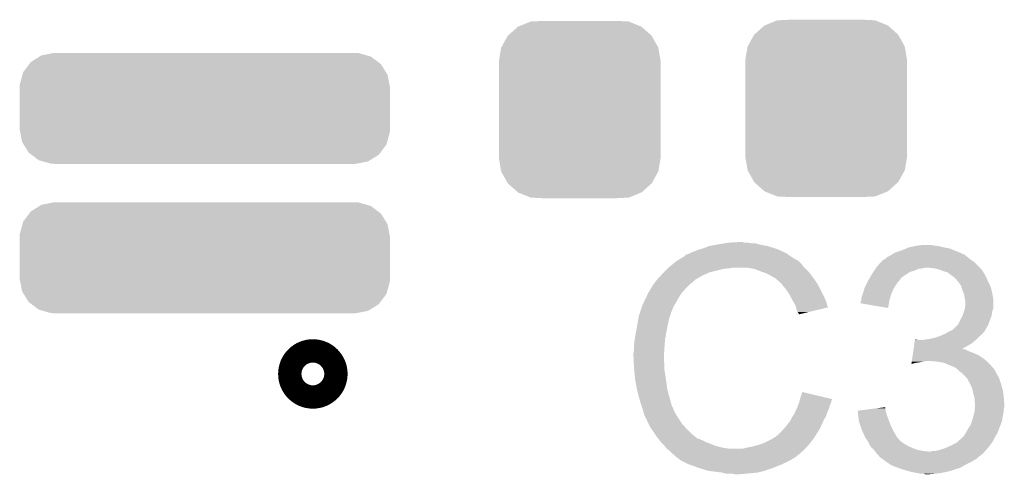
# Model space of a CAD drawing. Extents: x -1.3 to 24.2, y -3.9 to 53.4.
# Tile 15 of 25: x 12.8 to 17.1, y 7.8 to 9.7. Entities that reach past the tile are written whole.
import ezdxf

# ---------------------------------------------------------------- set-up
doc = ezdxf.new("R2010")
doc.units = 0
doc.layers.get('0').update_dxf_attribs({"linetype": 'CONTINUOUS'})
doc.layers.add('CURRENT_15_CLICK_V100_GTO', color=14, linetype='CONTINUOUS')
doc.layers.add('CURRENT_15_CLICK_V100_GTS', color=12, linetype='CONTINUOUS')

# ---------------------------------------------------------------- blocks, each defined once
blk = doc.blocks.new('CUSTOM_63')
for points in [[(-0.20803, 0.383392), (-0.154122, 0.38608), (0.212412, 0.383392), (0.154132, 0.38608)], [(-0.312264, 0.321732), (-0.26893, 0.360448), (0.312592, 0.321732), (0.268592, 0.360448)], [(-0.26893, 0.360448), (-0.267216, 0.361152), (0.268592, 0.360448), (0.26779, 0.361152)], [(-0.267216, 0.361152), (-0.213724, 0.383108), (0.26779, 0.361152), (0.21312, 0.383108)], [(-0.213724, 0.383108), (-0.20803, 0.383392), (0.21312, 0.383108), (0.212412, 0.383392)], [(-0.341452, 0.269636), (-0.313432, 0.320688), (0.341702, 0.269636), (0.313176, 0.320688)], [(-0.313432, 0.320688), (-0.312264, 0.321732), (0.313176, 0.320688), (0.312592, 0.321732)], [(-0.35179, 0.21082), (-0.342144, 0.268372), (0.35179, 0.21082), (0.34192, 0.268372)], [(-0.342144, 0.268372), (-0.341452, 0.269636), (0.34192, 0.268372), (0.341702, 0.269636)], [(-0.35179, 0.20955), (-0.35179, 0.21082), (0.35179, 0.20955), (0.35179, 0.21082)], [(-0.35179, -0.20955), (-0.35179, 0.20955), (0.35179, -0.20955), (0.35179, 0.20955)], [(-0.35179, -0.21082), (-0.35179, -0.20955), (0.35179, -0.21082), (0.35179, -0.20955)], [(-0.34192, -0.268358), (-0.35179, -0.21082), (0.342148, -0.268358), (0.35179, -0.21082)], [(-0.341702, -0.269636), (-0.34192, -0.268358), (0.341446, -0.269636), (0.342148, -0.268358)], [(-0.313184, -0.320676), (-0.341702, -0.269636), (0.31344, -0.320676), (0.341446, -0.269636)], [(-0.312594, -0.321732), (-0.313184, -0.320676), (0.312258, -0.321732), (0.31344, -0.320676)], [(-0.268602, -0.36044), (-0.312594, -0.321732), (0.26894, -0.36044), (0.312258, -0.321732)], [(-0.267792, -0.361154), (-0.268602, -0.36044), (0.2672, -0.361154), (0.26894, -0.36044)], [(-0.213136, -0.383104), (-0.267792, -0.361154), (0.213734, -0.383104), (0.2672, -0.361154)], [(-0.212414, -0.383394), (-0.213136, -0.383104), (0.207926, -0.383394), (0.213734, -0.383104)], [(-0.154122, -0.38608), (-0.212414, -0.383394), (0.154132, -0.38608), (0.207926, -0.383394)]]:
    blk.add_solid(points)
blk = doc.blocks.new('CUSTOM_64')
for points in [[(-0.75703, 0.2015), (-0.719014, 0.22542), (0.753994, 0.2015), (0.722454, 0.22542)], [(-0.719014, 0.22542), (-0.71052, 0.230764), (0.722454, 0.22542), (0.703884, 0.230764)], [(-0.71052, 0.230764), (-0.660092, 0.240616), (0.703884, 0.230764), (0.669646, 0.240616)], [(-0.660092, 0.240616), (-0.65659, 0.2413), (0.669646, 0.240616), (0.65659, 0.2413)], [(-0.789864, 0.157438), (-0.76395, 0.192214), (0.787708, 0.157438), (0.766236, 0.192214)], [(-0.76395, 0.192214), (-0.75703, 0.2015), (0.766236, 0.192214), (0.753994, 0.2015)], [(-0.80461, 0.104502), (-0.793202, 0.145458), (0.802744, 0.104502), (0.795104, 0.145458)], [(-0.793202, 0.145458), (-0.789864, 0.157438), (0.795104, 0.145458), (0.787708, 0.157438)], [(-0.80518, 0.09144), (-0.80461, 0.104502), (0.80518, 0.09144), (0.802744, 0.104502)], [(-0.80518, -0.09144), (-0.80518, 0.09144), (0.80518, -0.09144), (0.80518, 0.09144)], [(-0.802742, -0.104502), (-0.80518, -0.09144), (0.80461, -0.104502), (0.80518, -0.09144)], [(-0.795104, -0.145458), (-0.802742, -0.104502), (0.7932, -0.145458), (0.80461, -0.104502)], [(-0.787706, -0.157438), (-0.795104, -0.145458), (0.789864, -0.157438), (0.7932, -0.145458)], [(-0.766236, -0.192214), (-0.787706, -0.157438), (0.763948, -0.192214), (0.789864, -0.157438)], [(-0.753992, -0.2015), (-0.766236, -0.192214), (0.75703, -0.2015), (0.763948, -0.192214)], [(-0.722454, -0.22542), (-0.753992, -0.2015), (0.719012, -0.22542), (0.75703, -0.2015)], [(-0.703882, -0.230764), (-0.722454, -0.22542), (0.71052, -0.230764), (0.719012, -0.22542)], [(-0.669646, -0.240616), (-0.703882, -0.230764), (0.66009, -0.240616), (0.71052, -0.230764)], [(-0.65659, -0.2413), (-0.669646, -0.240616), (0.65659, -0.2413), (0.66009, -0.240616)]]:
    blk.add_solid(points)

msp = doc.modelspace()

# ---------------------------------------------------------------- linework, layer by layer
at = {"layer": 'CURRENT_15_CLICK_V100_GTO', "const_width": 0.20066}
msp.add_lwpolyline([(14.00302, 8.19658, 1), (14.10462, 8.19658, 1)], format="xyb", close=True, dxfattribs=at)
at = {"layer": 'CURRENT_15_CLICK_V100_GTO'}
for points in [[(15.725138, 8.73506), (15.74038, 8.74014), (16.08455, 8.73506), (16.07312, 8.74014)], [(15.74038, 8.74014), (15.758162, 8.74522), (16.07312, 8.74014), (16.056866, 8.74522)], [(15.758162, 8.74522), (15.775942, 8.75284), (16.056866, 8.74522), (16.032482, 8.75284)], [(15.775942, 8.75284), (15.81658, 8.76046), (16.032482, 8.75284), (15.994378, 8.76046)], [(15.81658, 8.76046), (15.84706, 8.76554), (15.994378, 8.76046), (15.976604, 8.76554)], [(15.84706, 8.76554), (15.8623, 8.76808), (15.961362, 8.76554), (15.94358, 8.76808)], [(15.8623, 8.76808), (15.907982, 8.770618), (15.930884, 8.76808), (15.923262, 8.770618)], [(15.907982, 8.770618), (15.908018, 8.77062), (15.923262, 8.770618), (15.908018, 8.77062)], [(16.616678, 8.73506), (16.634962, 8.742678), (16.84147, 8.73506), (16.822422, 8.742678)], [(16.634962, 8.742678), (16.647162, 8.74776), (16.822422, 8.742678), (16.79702, 8.74776)], [(16.647162, 8.74776), (16.67256, 8.75284), (16.79702, 8.74776), (16.774158, 8.75284)], [(16.67256, 8.75284), (16.68526, 8.75538), (16.774158, 8.75284), (16.75638, 8.75538)], [(16.68526, 8.75538), (16.705582, 8.75792), (16.75638, 8.75538), (16.741142, 8.75792)], [(15.642156, 8.691878), (15.646382, 8.694414), (16.159484, 8.691878), (16.156946, 8.694414)], [(15.646382, 8.694414), (15.646392, 8.69442), (16.156946, 8.694414), (16.154404, 8.69442)], [(15.646392, 8.69442), (15.667548, 8.70712), (16.154404, 8.69442), (16.13408, 8.70712)], [(15.667548, 8.70712), (15.6718, 8.709672), (16.13408, 8.70712), (16.130508, 8.709672)], [(15.6718, 8.709672), (15.671814, 8.712206), (16.130508, 8.709672), (16.12696, 8.712206)], [(15.671814, 8.712206), (15.681962, 8.71728), (16.12696, 8.712206), (16.119854, 8.71728)], [(15.681962, 8.71728), (15.689574, 8.719818), (16.119854, 8.71728), (16.1163, 8.719818)], [(15.689574, 8.719818), (15.68958, 8.71982), (16.1163, 8.719818), (16.116298, 8.71982)], [(15.68958, 8.71982), (15.69974, 8.7249), (16.116298, 8.71982), (16.10614, 8.7249)], [(15.69974, 8.7249), (15.712438, 8.72998), (16.10614, 8.7249), (16.09598, 8.72998)], [(15.712438, 8.72998), (15.725138, 8.73506), (16.09598, 8.72998), (16.08455, 8.73506)], [(16.535406, 8.691886), (16.537944, 8.694422), (16.918424, 8.691886), (16.914874, 8.694422)], [(16.537944, 8.694422), (16.543016, 8.69696), (16.914874, 8.694422), (16.91132, 8.69696)], [(16.543016, 8.69696), (16.54302, 8.696962), (16.91132, 8.69696), (16.911318, 8.696962)], [(16.54302, 8.696962), (16.5481, 8.70204), (16.911318, 8.696962), (16.90497, 8.70204)], [(16.5481, 8.70204), (16.555722, 8.70712), (16.90497, 8.70204), (16.89862, 8.70712)], [(16.555722, 8.70712), (16.565882, 8.712202), (16.89862, 8.70712), (16.892268, 8.712202)], [(16.565882, 8.712202), (16.573494, 8.717278), (16.892268, 8.712202), (16.885922, 8.717278)], [(16.573494, 8.717278), (16.573498, 8.71728), (16.885922, 8.717278), (16.885916, 8.71728)], [(16.573498, 8.71728), (16.577724, 8.719816), (16.885916, 8.71728), (16.875778, 8.719816)], [(16.577724, 8.719816), (16.581928, 8.722338), (16.875778, 8.719816), (16.87576, 8.722338)], [(16.581928, 8.722338), (16.581966, 8.72236), (16.87576, 8.722338), (16.873224, 8.72236)], [(16.581966, 8.72236), (16.5862, 8.7249), (16.873224, 8.72236), (16.866874, 8.7249)], [(16.5862, 8.7249), (16.616678, 8.73506), (16.866874, 8.7249), (16.84147, 8.73506)], [(15.58036, 8.63854), (15.5956, 8.65378), (15.778478, 8.63854), (15.83944, 8.65378)], [(15.5956, 8.65378), (15.59814, 8.65632), (15.83944, 8.65378), (15.864842, 8.65632)], [(15.59814, 8.65632), (15.60068, 8.65886), (15.864842, 8.65632), (15.877538, 8.65886)], [(15.60068, 8.65886), (15.606682, 8.66394), (16.192502, 8.65886), (16.187422, 8.66394)], [(15.606682, 8.66394), (15.618688, 8.674098), (16.187422, 8.66394), (16.1798, 8.674098)], [(15.618688, 8.674098), (15.633702, 8.686802), (16.1798, 8.674098), (16.167096, 8.686802)], [(15.633702, 8.686802), (15.637926, 8.689338), (16.167096, 8.686802), (16.16456, 8.689338)], [(15.637926, 8.689338), (15.642156, 8.691878), (16.16456, 8.689338), (16.159484, 8.691878)], [(15.974058, 8.65378), (15.941038, 8.65886), (16.197582, 8.65378), (16.192502, 8.65886)], [(15.99946, 8.64362), (15.974058, 8.65378), (16.207742, 8.64362), (16.197582, 8.65378)], [(16.495604, 8.646158), (16.500684, 8.653778), (16.67002, 8.646158), (16.687798, 8.653778)], [(16.500684, 8.653778), (16.502378, 8.65632), (16.687798, 8.653778), (16.70558, 8.65632)], [(16.502378, 8.65632), (16.504072, 8.65886), (16.70558, 8.65632), (16.718278, 8.65886)], [(16.504072, 8.65886), (16.507462, 8.663942), (16.9545, 8.65886), (16.949418, 8.663942)], [(16.507462, 8.663942), (16.525934, 8.684258), (16.949418, 8.663942), (16.929102, 8.684258)], [(16.525934, 8.684258), (16.532866, 8.69188), (16.929102, 8.684258), (16.918432, 8.69188)], [(16.532866, 8.69188), (16.535406, 8.691886), (16.918432, 8.69188), (16.918424, 8.691886)], [(16.756378, 8.65632), (16.730982, 8.65886), (16.95704, 8.65632), (16.9545, 8.65886)], [(16.776698, 8.65124), (16.756378, 8.65632), (16.96212, 8.65124), (16.95704, 8.65632)], [(16.79702, 8.64362), (16.776698, 8.65124), (16.9672, 8.64362), (16.96212, 8.65124)], [(15.549646, 8.605518), (15.565812, 8.6233), (15.714978, 8.605518), (15.745462, 8.6233)], [(15.565812, 8.6233), (15.57274, 8.63092), (15.745462, 8.6233), (15.76197, 8.63092)], [(15.57274, 8.63092), (15.58036, 8.63854), (15.76197, 8.63092), (15.778478, 8.63854)], [(16.007086, 8.641078), (15.99946, 8.64362), (16.210282, 8.641078), (16.207742, 8.64362)], [(16.022318, 8.636), (16.007086, 8.641078), (16.214346, 8.636), (16.210282, 8.641078)], [(16.03756, 8.62838), (16.022318, 8.636), (16.22044, 8.62838), (16.214346, 8.636)], [(16.04264, 8.62584), (16.03756, 8.62838), (16.222256, 8.62584), (16.22044, 8.62838)], [(16.055342, 8.61822), (16.04264, 8.62584), (16.227698, 8.61822), (16.222256, 8.62584)], [(16.065496, 8.613142), (16.055342, 8.61822), (16.231326, 8.613142), (16.227698, 8.61822)], [(16.06804, 8.6106), (16.065496, 8.613142), (16.233142, 8.6106), (16.231326, 8.613142)], [(16.088044, 8.59282), (16.06804, 8.6106), (16.245842, 8.59282), (16.233142, 8.6106)], [(16.47084, 8.605518), (16.475286, 8.61314), (16.606518, 8.605518), (16.6116, 8.61314)], [(16.475286, 8.61314), (16.476766, 8.615678), (16.6116, 8.61314), (16.614138, 8.615678)], [(16.476766, 8.615678), (16.484174, 8.62838), (16.614138, 8.615678), (16.631922, 8.62838)], [(16.484174, 8.62838), (16.487138, 8.63346), (16.631922, 8.62838), (16.640048, 8.63346)], [(16.487138, 8.63346), (16.492216, 8.641078), (16.640048, 8.63346), (16.652238, 8.641078)], [(16.492216, 8.641078), (16.495604, 8.646158), (16.652238, 8.641078), (16.67002, 8.646158)], [(16.814798, 8.638542), (16.79702, 8.64362), (16.970584, 8.638542), (16.9672, 8.64362)], [(16.8275, 8.62838), (16.814798, 8.638542), (16.977358, 8.62838), (16.970584, 8.638542)], [(16.827506, 8.628376), (16.8275, 8.62838), (16.97736, 8.628376), (16.977358, 8.62838)], [(16.830896, 8.625834), (16.827506, 8.628376), (16.977364, 8.625834), (16.97736, 8.628376)], [(16.83766, 8.62076), (16.830896, 8.625834), (16.980748, 8.62076), (16.977364, 8.625834)], [(16.84147, 8.61822), (16.83766, 8.62076), (16.98244, 8.61822), (16.980748, 8.62076)], [(16.845278, 8.61568), (16.84147, 8.61822), (16.983456, 8.61568), (16.98244, 8.61822)], [(16.853988, 8.60552), (16.845278, 8.61568), (16.98752, 8.60552), (16.983456, 8.61568)], [(15.52194, 8.564878), (15.523464, 8.56742), (15.672114, 8.564878), (15.67434, 8.56742)], [(15.523464, 8.56742), (15.529558, 8.57758), (15.67434, 8.56742), (15.6845, 8.57758)], [(15.529558, 8.57758), (15.534892, 8.5852), (15.6845, 8.57758), (15.69212, 8.5852)], [(15.534892, 8.5852), (15.542004, 8.595358), (15.69212, 8.5852), (15.704818, 8.595358)], [(15.542004, 8.595358), (15.547342, 8.602982), (15.704818, 8.595358), (15.712442, 8.602982)], [(15.547342, 8.602982), (15.549646, 8.605518), (15.712442, 8.602982), (15.714978, 8.605518)], [(16.0909, 8.59028), (16.088044, 8.59282), (16.247294, 8.59028), (16.245842, 8.59282)], [(16.103092, 8.57504), (16.0909, 8.59028), (16.256, 8.57504), (16.247294, 8.59028)], [(16.11122, 8.56488), (16.103092, 8.57504), (16.26108, 8.56488), (16.256, 8.57504)], [(16.128998, 8.53948), (16.11122, 8.56488), (16.27378, 8.53948), (16.26108, 8.56488)], [(16.451832, 8.564878), (16.45412, 8.5725), (16.57858, 8.564878), (16.582934, 8.5725)], [(16.45412, 8.5725), (16.4592, 8.582662), (16.582934, 8.5725), (16.588742, 8.582662)], [(16.4592, 8.582662), (16.46682, 8.5979), (16.588742, 8.582662), (16.5989, 8.5979)], [(16.46682, 8.5979), (16.46936, 8.602978), (16.5989, 8.5979), (16.603978, 8.602978)], [(16.46936, 8.602978), (16.47084, 8.605518), (16.603978, 8.602978), (16.606518, 8.605518)], [(16.86052, 8.5979), (16.853988, 8.60552), (16.99133, 8.5979), (16.98752, 8.60552)], [(16.865964, 8.59028), (16.86052, 8.5979), (16.99514, 8.59028), (16.99133, 8.5979)], [(16.873218, 8.580124), (16.865964, 8.59028), (16.999494, 8.580124), (16.99514, 8.59028)], [(16.875398, 8.572498), (16.873218, 8.580124), (17.00276, 8.572498), (16.999494, 8.580124)], [(16.878298, 8.56234), (16.875398, 8.572498), (17.0053, 8.56234), (17.00276, 8.572498)], [(15.499526, 8.5217), (15.5067, 8.536944), (15.64132, 8.5217), (15.650464, 8.536944)], [(15.5067, 8.536944), (15.506706, 8.539486), (15.650464, 8.536944), (15.65199, 8.539486)], [(15.506706, 8.539486), (15.50924, 8.542024), (15.65199, 8.539486), (15.653512, 8.542024)], [(15.50924, 8.542024), (15.510934, 8.547098), (15.653512, 8.542024), (15.656558, 8.547098)], [(15.510934, 8.547098), (15.511784, 8.549642), (15.656558, 8.547098), (15.658784, 8.549642)], [(15.511784, 8.549642), (15.516862, 8.554724), (15.658784, 8.549642), (15.66323, 8.554724)], [(15.516862, 8.554724), (15.52194, 8.564878), (15.66323, 8.554724), (15.672114, 8.564878)], [(16.13154, 8.5344), (16.128998, 8.53948), (16.27632, 8.5344), (16.27378, 8.53948)], [(16.1417, 8.51408), (16.13154, 8.5344), (16.285354, 8.51408), (16.27632, 8.5344)], [(16.43888, 8.524242), (16.441422, 8.534402), (16.56357, 8.524242), (16.56634, 8.534402)], [(16.43888, 8.516624), (16.43888, 8.524242), (16.561492, 8.516624), (16.56357, 8.524242)], [(16.441422, 8.534402), (16.444468, 8.54202), (16.56634, 8.534402), (16.568418, 8.54202)], [(16.444468, 8.54202), (16.4465, 8.547098), (16.568418, 8.54202), (16.570674, 8.547098)], [(16.4465, 8.547098), (16.451832, 8.564878), (16.570674, 8.547098), (16.57858, 8.564878)], [(16.882654, 8.55218), (16.878298, 8.56234), (17.00784, 8.55218), (17.0053, 8.56234)], [(16.885918, 8.544562), (16.882654, 8.55218), (17.009364, 8.544562), (17.00784, 8.55218)], [(16.88846, 8.52932), (16.885918, 8.544562), (17.012412, 8.52932), (17.009364, 8.544562)], [(16.88897, 8.526778), (16.88846, 8.52932), (17.01292, 8.526778), (17.012412, 8.52932)], [(16.891, 8.516622), (16.88897, 8.526778), (17.012918, 8.516622), (17.01292, 8.526778)], [(15.475372, 8.460736), (15.485532, 8.49122), (15.61084, 8.460736), (15.62354, 8.49122)], [(15.485532, 8.49122), (15.48638, 8.49376), (15.62354, 8.49122), (15.62502, 8.49376)], [(15.48638, 8.49376), (15.499526, 8.5217), (15.62502, 8.49376), (15.64132, 8.5217)], [(16.143112, 8.51154), (16.1417, 8.51408), (16.286482, 8.51154), (16.285354, 8.51408)], [(16.1544, 8.491222), (16.143112, 8.51154), (16.292556, 8.491222), (16.286482, 8.51154)], [(16.155674, 8.486134), (16.1544, 8.491222), (16.294076, 8.486134), (16.292556, 8.491222)], [(16.156942, 8.48106), (16.155674, 8.486134), (16.272914, 8.48106), (16.294076, 8.486134)], [(16.16202, 8.465824), (16.156942, 8.48106), (16.209372, 8.465824), (16.272914, 8.48106)], [(16.43634, 8.503938), (16.436342, 8.511544), (16.559102, 8.503938), (16.560374, 8.511544)], [(16.555698, 8.483604), (16.43634, 8.503938), (16.555698, 8.483604), (16.559102, 8.503938)], [(16.436342, 8.511544), (16.437608, 8.51408), (16.560374, 8.511544), (16.5608, 8.51408)], [(16.437608, 8.51408), (16.43888, 8.516624), (16.5608, 8.51408), (16.561492, 8.516624)], [(16.88846, 8.47598), (16.889306, 8.481058), (17.011224, 8.47598), (17.012918, 8.481058)], [(16.889306, 8.481058), (16.891, 8.491222), (17.012918, 8.481058), (17.012918, 8.491222)], [(16.891, 8.491222), (16.891, 8.516622), (17.012918, 8.491222), (17.012918, 8.516622)], [(15.46733, 8.42518), (15.470716, 8.445498), (15.60068, 8.42518), (15.605758, 8.445498)], [(15.470716, 8.445498), (15.471142, 8.448042), (15.605758, 8.445498), (15.60703, 8.448042)], [(15.471142, 8.448042), (15.471986, 8.450576), (15.60703, 8.448042), (15.608298, 8.450576)], [(15.471986, 8.450576), (15.473678, 8.455654), (15.608298, 8.450576), (15.6083, 8.455654)], [(15.473678, 8.455654), (15.474524, 8.458194), (15.6083, 8.455654), (15.610834, 8.458194)], [(15.474524, 8.458194), (15.475372, 8.460736), (15.610834, 8.458194), (15.61084, 8.460736)], [(16.167094, 8.460746), (16.16202, 8.465824), (16.188194, 8.460746), (16.209372, 8.465824)], [(16.1671, 8.455688), (16.167094, 8.460746), (16.1671, 8.455688), (16.188194, 8.460746)], [(16.860522, 8.412484), (16.878296, 8.448036), (16.991964, 8.412484), (17.005298, 8.448036)], [(16.878296, 8.448036), (16.88084, 8.453122), (17.005298, 8.448036), (17.006024, 8.453122)], [(16.88084, 8.453122), (16.885072, 8.465818), (17.006024, 8.453122), (17.00784, 8.465818)], [(16.885072, 8.465818), (16.88846, 8.47598), (17.00784, 8.465818), (17.011224, 8.47598)], [(15.45828, 8.37438), (15.46352, 8.40232), (15.59052, 8.37438), (15.5956, 8.40232)], [(15.46352, 8.40232), (15.46733, 8.42518), (15.5956, 8.40232), (15.60068, 8.42518)], [(16.837662, 8.389622), (16.855436, 8.407398), (16.97895, 8.389622), (16.990058, 8.407398)], [(16.855436, 8.407398), (16.860522, 8.412484), (16.990058, 8.407398), (16.991964, 8.412484)], [(15.45336, 8.343902), (15.4559, 8.36168), (15.58544, 8.343902), (15.588402, 8.36168)], [(15.4559, 8.36168), (15.45828, 8.37438), (15.588402, 8.36168), (15.59052, 8.37438)], [(16.736058, 8.34898), (16.75892, 8.354062), (16.9418, 8.34898), (16.946882, 8.354062)], [(16.75892, 8.354062), (16.774156, 8.35914), (16.946882, 8.354062), (16.95196, 8.35914)], [(16.774156, 8.35914), (16.781778, 8.36168), (16.95196, 8.35914), (16.955134, 8.36168)], [(16.781778, 8.36168), (16.798918, 8.369298), (16.955134, 8.36168), (16.964658, 8.369298)], [(16.798918, 8.369298), (16.80464, 8.37184), (16.964658, 8.369298), (16.966564, 8.37184)], [(16.80464, 8.37184), (16.818354, 8.379458), (16.966564, 8.37184), (16.97228, 8.379458)], [(16.818354, 8.379458), (16.827494, 8.384534), (16.97228, 8.379458), (16.977354, 8.384534)], [(16.827494, 8.384534), (16.827506, 8.38454), (16.977354, 8.384534), (16.977354, 8.38454)], [(16.827506, 8.38454), (16.830046, 8.384544), (16.977354, 8.38454), (16.977354, 8.384544)], [(16.830046, 8.384544), (16.833842, 8.387076), (16.977354, 8.384544), (16.97736, 8.387076)], [(16.833842, 8.387076), (16.837662, 8.389622), (16.97736, 8.387076), (16.97895, 8.389622)], [(15.45082, 8.32612), (15.45336, 8.343902), (15.584168, 8.32612), (15.58544, 8.343902)], [(15.45082, 8.298182), (15.45082, 8.32612), (15.582174, 8.298182), (15.584168, 8.32612)], [(16.666766, 8.3058), (16.668582, 8.318502), (16.878386, 8.3058), (16.90116, 8.318502)], [(16.668582, 8.318502), (16.670398, 8.3312), (16.90116, 8.318502), (16.921478, 8.3312)], [(16.670398, 8.3312), (16.672216, 8.3439), (16.921478, 8.3312), (16.936296, 8.3439)], [(16.672216, 8.3439), (16.672578, 8.346438), (16.685264, 8.3439), (16.680184, 8.346438)], [(16.672578, 8.346438), (16.67258, 8.34644), (16.680184, 8.346438), (16.67258, 8.34644)], [(16.703042, 8.3439), (16.71828, 8.34644), (16.936296, 8.3439), (16.93926, 8.34644)], [(16.71828, 8.34644), (16.736058, 8.34898), (16.93926, 8.34644), (16.9418, 8.34898)], [(15.44828, 8.288022), (15.45082, 8.298182), (15.581448, 8.288022), (15.582174, 8.298182)], [(15.44828, 8.272782), (15.44828, 8.288022), (15.58036, 8.272782), (15.581448, 8.288022)], [(15.44828, 8.27278), (15.44828, 8.272782), (15.58036, 8.27278), (15.58036, 8.272782)], [(15.449298, 8.252458), (15.44828, 8.27278), (15.58036, 8.252458), (15.58036, 8.27278)], [(16.660588, 8.26262), (16.662768, 8.277858), (16.972282, 8.26262), (16.949422, 8.277858)], [(16.662768, 8.277858), (16.664222, 8.28802), (16.949422, 8.277858), (16.92656, 8.28802)], [(16.664222, 8.28802), (16.665312, 8.29564), (16.92656, 8.28802), (16.90624, 8.29564)], [(16.665312, 8.29564), (16.666402, 8.303258), (16.90624, 8.29564), (16.891004, 8.303258)], [(16.666402, 8.30326), (16.666766, 8.305798), (16.885924, 8.30326), (16.880844, 8.305798)], [(16.666402, 8.303258), (16.666402, 8.30326), (16.891004, 8.303258), (16.885924, 8.30326)], [(16.666766, 8.305798), (16.666766, 8.3058), (16.880844, 8.305798), (16.878386, 8.3058)], [(15.449806, 8.242298), (15.449298, 8.252458), (15.5829, 8.242298), (15.58036, 8.252458)], [(15.45082, 8.22198), (15.449806, 8.242298), (15.5829, 8.22198), (15.5829, 8.242298)], [(16.657324, 8.239792), (16.658046, 8.24484), (16.657324, 8.239792), (16.675098, 8.24484)], [(16.658046, 8.24484), (16.658408, 8.24738), (16.675098, 8.24484), (16.69288, 8.24738)], [(16.658408, 8.24738), (16.658772, 8.24992), (16.69288, 8.24738), (16.70812, 8.24992)], [(16.658772, 8.24992), (16.659136, 8.25246), (16.70812, 8.24992), (16.720818, 8.25246)], [(16.659136, 8.25246), (16.660588, 8.26262), (16.983894, 8.25246), (16.972282, 8.26262)], [(16.771622, 8.24992), (16.743682, 8.25246), (16.986796, 8.24992), (16.983894, 8.25246)], [(16.799558, 8.24484), (16.771622, 8.24992), (16.9926, 8.24484), (16.986796, 8.24992)], [(16.82242, 8.23468), (16.799558, 8.24484), (17.001632, 8.23468), (16.9926, 8.24484)], [(16.84274, 8.22706), (16.82242, 8.23468), (17.008406, 8.22706), (17.001632, 8.23468)], [(16.85036, 8.22198), (16.84274, 8.22706), (17.01292, 8.22198), (17.008406, 8.22706)], [(15.451584, 8.214358), (15.45082, 8.22198), (15.5829, 8.214358), (15.5829, 8.22198)], [(15.453106, 8.19912), (15.451584, 8.214358), (15.58544, 8.19912), (15.5829, 8.214358)], [(15.4559, 8.171178), (15.453106, 8.19912), (15.58974, 8.171178), (15.58544, 8.19912)], [(16.85417, 8.21944), (16.85036, 8.22198), (17.01546, 8.21944), (17.01292, 8.22198)], [(16.85798, 8.2169), (16.85417, 8.21944), (17.017154, 8.2169), (17.01546, 8.21944)], [(16.863062, 8.211818), (16.85798, 8.2169), (17.02054, 8.211818), (17.017154, 8.2169)], [(16.868138, 8.206742), (16.863062, 8.211818), (17.02308, 8.206742), (17.02054, 8.211818)], [(16.87576, 8.20166), (16.868138, 8.206742), (17.025622, 8.20166), (17.02308, 8.206742)], [(16.880838, 8.196582), (16.87576, 8.20166), (17.02816, 8.196582), (17.025622, 8.20166)], [(16.898618, 8.1788), (16.880838, 8.196582), (17.03832, 8.1788), (17.02816, 8.196582)], [(15.456798, 8.1661), (15.4559, 8.171178), (15.59052, 8.1661), (15.58974, 8.171178)], [(15.46352, 8.128), (15.456798, 8.1661), (15.5956, 8.128), (15.59052, 8.1661)], [(16.89862, 8.178798), (16.898618, 8.1788), (17.03832, 8.178798), (17.03832, 8.1788)], [(16.91132, 8.15594), (16.89862, 8.178798), (17.04594, 8.15594), (17.03832, 8.178798)], [(16.921478, 8.133082), (16.91132, 8.15594), (17.052798, 8.133082), (17.04594, 8.15594)], [(15.463522, 8.127998), (15.46352, 8.128), (15.5956, 8.127998), (15.5956, 8.128)], [(15.4686, 8.10768), (15.463522, 8.127998), (15.601406, 8.10768), (15.5956, 8.127998)], [(15.472956, 8.09244), (15.4686, 8.10768), (15.60576, 8.09244), (15.601406, 8.10768)], [(16.17281, 8.087342), (16.17472, 8.094978), (16.31188, 8.087342), (16.279448, 8.094978)], [(16.17472, 8.094978), (16.18236, 8.117836), (16.279448, 8.094978), (16.18236, 8.117836)], [(16.922044, 8.13054), (16.921478, 8.133082), (17.05356, 8.13054), (17.052798, 8.133082)], [(16.92656, 8.110218), (16.922044, 8.13054), (17.056948, 8.110218), (17.05356, 8.13054)], [(16.929464, 8.100062), (16.92656, 8.110218), (17.05864, 8.100062), (17.056948, 8.110218)], [(16.93164, 8.092444), (16.929464, 8.100062), (17.059186, 8.092444), (17.05864, 8.100062)], [(15.47876, 8.07212), (15.472956, 8.09244), (15.611182, 8.07212), (15.60576, 8.09244)], [(15.484688, 8.054338), (15.47876, 8.07212), (15.615924, 8.054338), (15.611182, 8.07212)], [(15.485536, 8.051796), (15.484688, 8.054338), (15.618462, 8.051796), (15.615924, 8.054338)], [(15.487228, 8.046718), (15.485536, 8.051796), (15.621, 8.046718), (15.618462, 8.051796)], [(16.158752, 8.046718), (16.16202, 8.05434), (16.299178, 8.046718), (16.300702, 8.05434)], [(16.16202, 8.05434), (16.163924, 8.059418), (16.300702, 8.05434), (16.30172, 8.059418)], [(16.163924, 8.059418), (16.167732, 8.069578), (16.30172, 8.059418), (16.3068, 8.069578)], [(16.167732, 8.069578), (16.16964, 8.074662), (16.3068, 8.069578), (16.308068, 8.074662)], [(16.16964, 8.074662), (16.170908, 8.079738), (16.308068, 8.074662), (16.309338, 8.079738)], [(16.170908, 8.079738), (16.172178, 8.084816), (16.309338, 8.079738), (16.311878, 8.084816)], [(16.172178, 8.084816), (16.17281, 8.087342), (16.311878, 8.084816), (16.31188, 8.087342)], [(16.503326, 8.046716), (16.54302, 8.051776), (16.543022, 8.046716), (16.54302, 8.051776)], [(16.93164, 8.077204), (16.93164, 8.092444), (17.060274, 8.077204), (17.059186, 8.092444)], [(16.934178, 8.069582), (16.93164, 8.077204), (17.060818, 8.069582), (17.060274, 8.077204)], [(16.932696, 8.044176), (16.933332, 8.051798), (17.05864, 8.044176), (17.061178, 8.051798)], [(16.933332, 8.051798), (16.93418, 8.061958), (17.061178, 8.051798), (17.061178, 8.061958)], [(16.93418, 8.064502), (16.934178, 8.069582), (17.06118, 8.064502), (17.060818, 8.069582)], [(16.93418, 8.061958), (16.93418, 8.064502), (17.061178, 8.061958), (17.06118, 8.064502)], [(15.48892, 8.041638), (15.487228, 8.046718), (15.622694, 8.041638), (15.621, 8.046718)], [(15.489556, 8.0391), (15.48892, 8.041638), (15.62354, 8.0391), (15.622694, 8.041638)], [(15.491462, 8.03148), (15.489556, 8.0391), (15.627352, 8.03148), (15.62354, 8.0391)], [(15.494002, 8.023862), (15.491462, 8.03148), (15.63116, 8.023862), (15.627352, 8.03148)], [(15.49654, 8.016242), (15.494002, 8.023862), (15.635924, 8.016242), (15.63116, 8.023862)], [(15.49908, 8.01116), (15.49654, 8.016242), (15.639098, 8.01116), (15.635924, 8.016242)], [(15.502666, 8.00354), (15.49908, 8.01116), (15.64386, 8.00354), (15.639098, 8.01116)], [(16.136622, 8.006082), (16.141698, 8.013698), (16.282126, 8.006082), (16.28648, 8.013698)], [(16.141698, 8.013698), (16.14678, 8.021322), (16.28648, 8.013698), (16.288656, 8.021322)], [(16.14678, 8.021322), (16.151858, 8.031478), (16.288656, 8.021322), (16.291558, 8.031478)], [(16.151858, 8.031478), (16.1544, 8.03656), (16.291558, 8.031478), (16.294098, 8.03656)], [(16.1544, 8.03656), (16.158752, 8.046718), (16.294098, 8.03656), (16.299178, 8.046718)], [(16.42366, 8.03656), (16.463478, 8.041636), (16.545562, 8.03656), (16.54556, 8.041636)], [(16.423942, 8.034018), (16.42366, 8.03656), (16.545562, 8.034018), (16.545562, 8.03656)], [(16.424786, 8.0264), (16.423942, 8.034018), (16.548098, 8.0264), (16.545562, 8.034018)], [(16.42591, 8.016238), (16.424786, 8.0264), (16.550642, 8.016238), (16.548098, 8.0264)], [(16.428158, 7.99592), (16.42591, 8.016238), (16.55826, 7.99592), (16.550642, 8.016238)], [(16.463478, 8.041636), (16.503326, 8.046716), (16.54556, 8.041636), (16.543022, 8.046716)], [(16.92402, 8.00354), (16.928868, 8.02132), (17.053134, 8.00354), (17.0561, 8.02132)], [(16.928868, 8.02132), (16.931638, 8.031478), (17.0561, 8.02132), (17.05864, 8.031478)], [(16.931638, 8.031478), (16.93164, 8.031482), (17.05864, 8.031478), (17.05864, 8.031482)], [(16.93164, 8.031482), (16.932696, 8.044176), (17.05864, 8.031482), (17.05864, 8.044176)], [(15.513426, 7.980678), (15.502666, 8.00354), (15.659102, 7.980678), (15.64386, 8.00354)], [(15.5194, 7.96798), (15.513426, 7.980678), (15.67039, 7.96798), (15.659102, 7.980678)], [(15.526174, 7.95782), (15.5194, 7.96798), (15.67942, 7.95782), (15.67039, 7.96798)], [(16.103602, 7.96036), (16.11122, 7.967982), (16.259722, 7.96036), (16.26328, 7.967982)], [(16.11122, 7.967982), (16.11884, 7.97814), (16.26328, 7.967982), (16.26802, 7.97814)], [(16.11884, 7.97814), (16.129002, 7.990842), (16.26802, 7.97814), (16.27395, 7.990842)], [(16.129002, 7.990842), (16.13154, 7.99592), (16.27395, 7.990842), (16.27632, 7.99592)], [(16.13154, 7.99592), (16.136622, 8.006082), (16.27632, 7.99592), (16.282126, 8.006082)], [(16.42872, 7.990842), (16.428158, 7.99592), (16.560292, 7.990842), (16.55826, 7.99592)], [(16.435494, 7.97052), (16.42872, 7.990842), (16.56842, 7.97052), (16.560292, 7.990842)], [(16.44142, 7.952742), (16.435494, 7.97052), (16.57731, 7.952742), (16.56842, 7.97052)], [(16.9037, 7.95782), (16.916402, 7.97814), (17.03832, 7.95782), (17.046134, 7.97814)], [(16.916402, 7.97814), (16.92021, 7.990838), (17.046134, 7.97814), (17.051018, 7.990838)], [(16.92021, 7.990838), (16.92402, 8.00354), (17.051018, 7.990838), (17.053134, 8.00354)], [(15.541416, 7.934958), (15.526174, 7.95782), (15.702282, 7.934958), (15.67942, 7.95782)], [(15.5448, 7.92988), (15.541416, 7.934958), (15.708632, 7.92988), (15.702282, 7.934958)], [(15.556524, 7.91464), (15.5448, 7.92988), (15.727686, 7.91464), (15.708632, 7.92988)], [(16.065498, 7.92226), (16.0782, 7.93242), (16.236312, 7.92226), (16.242662, 7.93242)], [(16.0782, 7.93242), (16.09598, 7.950202), (16.242662, 7.93242), (16.253776, 7.950202)], [(16.09598, 7.950202), (16.101696, 7.95782), (16.253776, 7.950202), (16.258538, 7.95782)], [(16.101696, 7.95782), (16.103602, 7.96036), (16.258538, 7.95782), (16.259722, 7.96036)], [(16.444938, 7.94512), (16.44142, 7.952742), (16.58112, 7.94512), (16.57731, 7.952742)], [(16.455488, 7.92226), (16.444938, 7.94512), (16.59382, 7.92226), (16.58112, 7.94512)], [(16.880838, 7.922258), (16.885922, 7.927342), (17.02054, 7.922258), (17.023928, 7.927342)], [(16.885922, 7.927342), (16.892014, 7.937498), (17.023928, 7.927342), (17.030698, 7.937498)], [(16.892014, 7.937498), (16.89354, 7.94004), (17.030698, 7.937498), (17.03165, 7.94004)], [(16.89354, 7.94004), (16.9037, 7.95782), (17.03165, 7.94004), (17.03832, 7.95782)], [(15.556526, 7.914638), (15.556524, 7.91464), (15.732764, 7.914638), (15.727686, 7.91464)], [(15.560432, 7.90956), (15.556526, 7.914638), (15.742922, 7.90956), (15.732764, 7.914638)], [(15.562388, 7.907018), (15.560432, 7.90956), (15.750544, 7.907018), (15.742922, 7.90956)], [(15.566294, 7.90194), (15.562388, 7.907018), (15.75816, 7.90194), (15.750544, 7.907018)], [(15.5702, 7.896862), (15.566294, 7.90194), (15.771702, 7.896862), (15.75816, 7.90194)], [(15.572742, 7.89432), (15.5702, 7.896862), (15.77848, 7.89432), (15.771702, 7.896862)], [(15.5829, 7.88416), (15.572742, 7.89432), (15.803876, 7.88416), (15.77848, 7.89432)], [(15.582902, 7.884158), (15.5829, 7.88416), (15.80388, 7.884158), (15.803876, 7.88416)], [(15.588996, 7.87654), (15.582902, 7.884158), (15.83182, 7.87654), (15.80388, 7.884158)], [(15.95882, 7.87908), (15.9893, 7.886702), (16.202344, 7.87908), (16.209012, 7.886702)], [(15.9893, 7.886702), (16.01724, 7.89686), (16.209012, 7.886702), (16.2179, 7.89686)], [(16.01724, 7.89686), (16.047718, 7.9121), (16.2179, 7.89686), (16.229328, 7.9121)], [(16.047718, 7.9121), (16.05661, 7.917182), (16.229328, 7.9121), (16.23314, 7.917182)], [(16.05661, 7.917182), (16.065498, 7.92226), (16.23314, 7.917182), (16.236312, 7.92226)], [(16.45666, 7.91972), (16.455488, 7.92226), (16.596044, 7.91972), (16.59382, 7.92226)], [(16.466818, 7.904482), (16.45666, 7.91972), (16.609384, 7.904482), (16.596044, 7.91972)], [(16.46809, 7.90194), (16.466818, 7.904482), (16.611608, 7.90194), (16.609384, 7.904482)], [(16.468094, 7.901934), (16.46809, 7.90194), (16.614146, 7.901934), (16.611608, 7.90194)], [(16.470632, 7.896858), (16.468094, 7.901934), (16.619222, 7.896858), (16.614146, 7.901934)], [(16.47444, 7.88924), (16.470632, 7.896858), (16.631922, 7.88924), (16.619222, 7.896858)], [(16.479014, 7.88162), (16.47444, 7.88924), (16.644622, 7.88162), (16.631922, 7.88924)], [(16.482058, 7.876544), (16.479014, 7.88162), (16.656466, 7.876544), (16.644622, 7.88162)], [(16.804638, 7.874), (16.8275, 7.88416), (16.988968, 7.874), (16.99768, 7.88416)], [(16.8275, 7.88416), (16.8529, 7.896862), (16.99768, 7.88416), (17.00675, 7.896862)], [(16.8529, 7.896862), (16.858612, 7.90194), (17.00675, 7.896862), (17.010378, 7.90194)], [(16.858612, 7.90194), (16.87576, 7.91718), (17.010378, 7.90194), (17.018, 7.91718)], [(16.87576, 7.91718), (16.880838, 7.922258), (17.018, 7.91718), (17.02054, 7.922258)], [(15.593058, 7.871462), (15.588996, 7.87654), (15.86229, 7.871462), (15.83182, 7.87654)], [(15.593062, 7.87146), (15.593058, 7.871462), (15.862302, 7.87146), (15.86229, 7.871462)], [(15.605758, 7.861302), (15.593062, 7.87146), (16.184882, 7.861302), (16.19504, 7.87146)], [(15.605762, 7.8613), (15.605758, 7.861302), (16.18488, 7.8613), (16.184882, 7.861302)], [(15.61592, 7.851142), (15.605762, 7.8613), (16.173266, 7.851142), (16.18488, 7.8613)], [(15.626078, 7.84352), (15.61592, 7.851142), (16.164554, 7.84352), (16.173266, 7.851142)], [(15.626094, 7.843506), (15.626078, 7.84352), (16.162014, 7.843506), (16.164554, 7.84352)], [(15.631162, 7.838438), (15.626094, 7.843506), (16.159474, 7.838438), (16.162014, 7.843506)], [(15.633698, 7.835902), (15.631162, 7.838438), (16.154404, 7.835902), (16.159474, 7.838438)], [(15.923262, 7.87146), (15.93342, 7.874), (16.19504, 7.87146), (16.19758, 7.874)], [(15.93342, 7.874), (15.94612, 7.87654), (16.19758, 7.874), (16.200122, 7.87654)], [(15.94612, 7.87654), (15.95882, 7.87908), (16.200122, 7.87654), (16.202344, 7.87908)], [(16.48545, 7.874), (16.482058, 7.876544), (16.6624, 7.874), (16.656466, 7.876544)], [(16.492218, 7.868922), (16.48545, 7.874), (16.675944, 7.868922), (16.6624, 7.874)], [(16.494126, 7.86638), (16.492218, 7.868922), (16.682722, 7.86638), (16.675944, 7.868922)], [(16.497936, 7.8613), (16.494126, 7.86638), (16.708118, 7.8613), (16.682722, 7.86638)], [(16.49984, 7.85876), (16.497936, 7.8613), (16.733518, 7.85876), (16.708118, 7.8613)], [(16.50492, 7.85114), (16.49984, 7.85876), (16.969368, 7.85114), (16.975902, 7.85876)], [(16.50746, 7.8486), (16.50492, 7.85114), (16.967192, 7.8486), (16.969368, 7.85114)], [(16.507466, 7.848594), (16.50746, 7.8486), (16.964654, 7.848594), (16.967192, 7.8486)], [(16.51508, 7.84098), (16.507466, 7.848594), (16.95704, 7.84098), (16.964654, 7.848594)], [(16.517614, 7.838446), (16.51508, 7.84098), (16.953238, 7.838446), (16.95704, 7.84098)], [(16.51762, 7.83591), (16.517614, 7.838446), (16.949434, 7.83591), (16.953238, 7.838446)], [(16.733518, 7.85876), (16.741144, 7.858762), (16.975902, 7.85876), (16.975904, 7.858762)], [(16.741144, 7.858762), (16.746224, 7.8613), (16.975904, 7.858762), (16.97808, 7.8613)], [(16.761462, 7.8613), (16.781778, 7.86638), (16.97808, 7.8613), (16.982436, 7.86638)], [(16.781778, 7.86638), (16.804638, 7.874), (16.982436, 7.86638), (16.988968, 7.874)], [(15.633704, 7.835898), (15.633698, 7.835902), (16.154398, 7.835898), (16.154404, 7.835902)], [(15.64132, 7.83082), (15.633704, 7.835898), (16.146782, 7.83082), (16.154398, 7.835898)], [(15.646394, 7.825746), (15.64132, 7.83082), (16.138324, 7.825746), (16.146782, 7.83082)], [(15.648918, 7.82574), (15.646394, 7.825746), (16.138314, 7.82574), (16.138324, 7.825746)], [(15.64894, 7.823214), (15.648918, 7.82574), (16.134102, 7.823214), (16.138314, 7.82574)], [(15.648968, 7.8232), (15.64894, 7.823214), (16.13408, 7.8232), (16.134102, 7.823214)], [(15.68958, 7.80288), (15.648968, 7.8232), (16.09344, 7.80288), (16.13408, 7.8232)], [(15.71117, 7.79526), (15.68958, 7.80288), (16.07312, 7.79526), (16.09344, 7.80288)], [(15.73276, 7.78764), (15.71117, 7.79526), (16.05534, 7.78764), (16.07312, 7.79526)], [(16.517638, 7.835898), (16.51762, 7.83591), (16.949418, 7.835898), (16.949434, 7.83591)], [(16.528302, 7.828278), (16.517638, 7.835898), (16.941798, 7.828278), (16.949418, 7.835898)], [(16.549626, 7.81304), (16.528302, 7.828278), (16.9164, 7.81304), (16.941798, 7.828278)], [(16.55318, 7.8105), (16.549626, 7.81304), (16.91132, 7.8105), (16.9164, 7.81304)], [(16.568418, 7.800342), (16.55318, 7.8105), (16.891004, 7.800342), (16.91132, 7.8105)], [(16.57435, 7.7978), (16.568418, 7.800342), (16.885922, 7.7978), (16.891004, 7.800342)], [(16.586202, 7.79272), (16.57435, 7.7978), (16.87703, 7.79272), (16.885922, 7.7978)], [(15.773398, 7.77494), (15.73276, 7.78764), (16.017238, 7.77494), (16.05534, 7.78764)], [(15.793718, 7.7724), (15.773398, 7.77494), (16.009618, 7.7724), (16.017238, 7.77494)], [(15.834358, 7.76732), (15.793718, 7.7724), (15.986758, 7.76732), (16.009618, 7.7724)], [(15.852136, 7.76224), (15.834358, 7.76732), (15.93596, 7.76224), (15.986758, 7.76732)], [(15.890238, 7.7597), (15.880078, 7.76224), (15.905482, 7.7597), (15.93596, 7.76224)], [(16.600432, 7.787638), (16.586202, 7.79272), (16.868138, 7.787638), (16.87703, 7.79272)], [(16.61465, 7.78256), (16.600432, 7.787638), (16.85036, 7.78256), (16.868138, 7.787638)], [(16.62176, 7.78002), (16.61465, 7.78256), (16.842736, 7.78002), (16.85036, 7.78256)], [(16.639534, 7.774942), (16.62176, 7.78002), (16.8275, 7.774942), (16.842736, 7.78002)], [(16.657318, 7.76986), (16.639534, 7.774942), (16.80718, 7.76986), (16.8275, 7.774942)], [(16.67256, 7.76732), (16.657318, 7.76986), (16.79448, 7.76732), (16.80718, 7.76986)], [(16.68526, 7.76478), (16.67256, 7.76732), (16.78178, 7.76478), (16.79448, 7.76732)], [(16.697958, 7.76224), (16.68526, 7.76478), (16.75892, 7.76224), (16.78178, 7.76478)], [(16.718278, 7.759702), (16.710656, 7.76224), (16.731002, 7.759702), (16.75892, 7.76224)], [(16.730982, 7.7597), (16.718278, 7.759702), (16.730982, 7.7597), (16.731002, 7.759702)]]:
    msp.add_solid(points, dxfattribs=at)

# ---------------------------------------------------------------- block references
at = {"layer": 'CURRENT_15_CLICK_V100_GTS'}
for name, p in [('CUSTOM_63', (15.2146, 9.3472)), ('CUSTOM_63', (16.28648, 9.35228)), ('CUSTOM_64', (13.58392, 9.35228)), ('CUSTOM_64', (13.58392, 8.70204))]:
    msp.add_blockref(name, p, dxfattribs=at)

doc.saveas('drawing.dxf')
